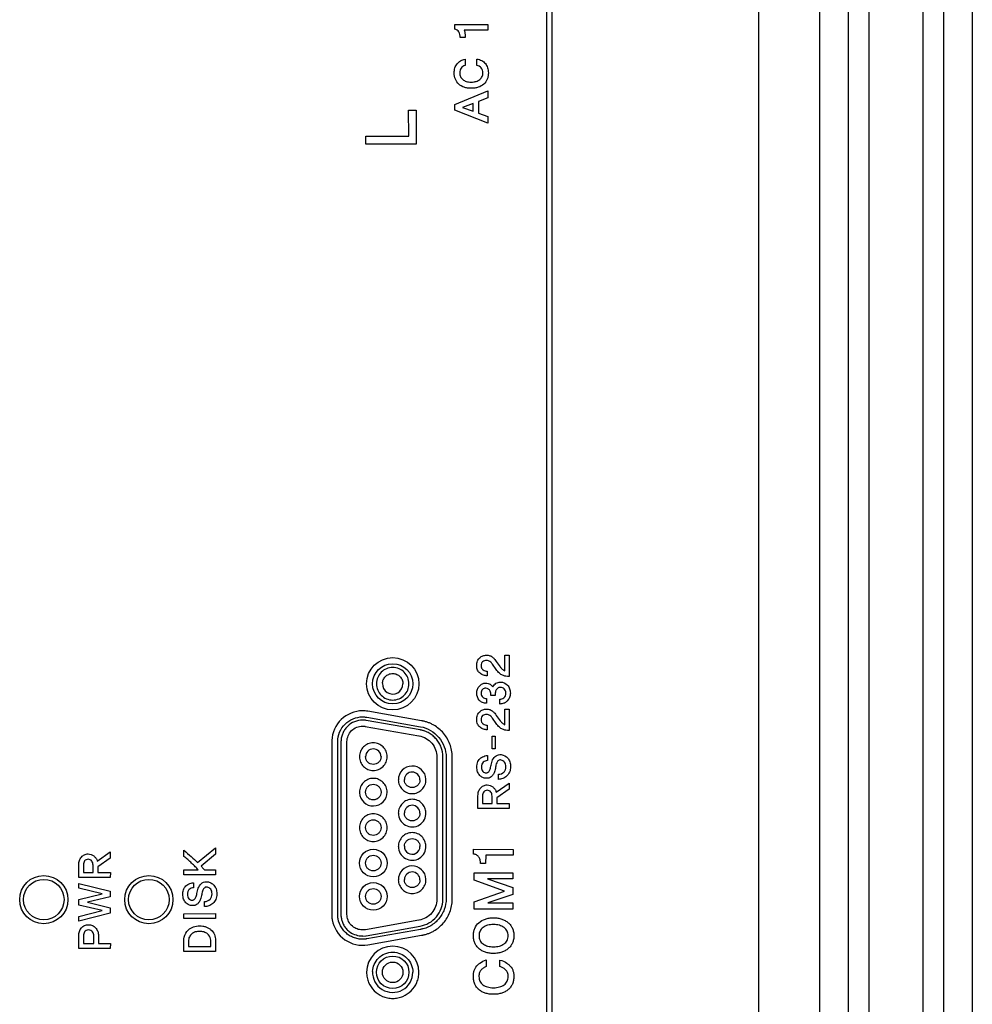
# Model space of a CAD drawing. Header units: millimetres. Extents: x 0 to 1427, y 0 to 1009.
# Tile 27 of 32: x 1315 to 1365, y 613 to 665. Entities that reach past the tile are written whole.
import ezdxf

# ---------------------------------------------------------------- set-up
doc = ezdxf.new("R2010")
doc.units = ezdxf.units.MM
doc.header["$LTSCALE"] = 65.395
for name, color, linetype in [('FRONT_COVER_PPC17_AL-SHAPE', 7, 'CONTINUOUS'), ('REAR_CASE-PCVIEW17_2BAY-V-SHAPE', 7, 'CONTINUOUS'), ('SEALNG_GASKET-PC17-SHAPE', 7, 'CONTINUOUS')]:
    doc.layers.add(name, color=color, linetype=linetype)

msp = doc.modelspace()

# ---------------------------------------------------------------- linework, layer by layer
at = {"layer": 'FRONT_COVER_PPC17_AL-SHAPE', "color": 7, "linetype": 'Continuous'}
msp.add_line((1365.064, 787.54), (1365.064, 455.54), dxfattribs=at)
at = {"layer": 'REAR_CASE-PCVIEW17_2BAY-V-SHAPE', "color": 7, "linetype": 'Continuous'}
for p, q in [((1357.064, 785.74), (1357.064, 457.34)), ((1353.864, 784.34), (1353.864, 458.74)), ((1342.779, 713.696), (1342.779, 479.383)), ((1343.064, 479.383), (1343.064, 713.696)), ((1337.972, 664.632), (1339.703, 664.632)), ((1337.972, 664.378), (1337.972, 664.632)), ((1339.703, 664.321), (1338.471, 664.321)), ((1339.703, 664.632), (1339.703, 664.321)), ((1338.521, 663.938), (1338.26, 663.938)), ((1338.516, 662.811), (1338.516, 662.482)), ((1339.13, 662.482), (1339.13, 662.815)), ((1337.97, 660.441), (1339.703, 661.148)), ((1339.703, 660.787), (1339.208, 660.598)), ((1339.703, 661.148), (1339.703, 660.787)), ((1337.97, 660.134), (1337.97, 660.441)), ((1338.934, 660.496), (1338.384, 660.287)), ((1338.384, 660.287), (1338.934, 660.088)), ((1338.934, 660.088), (1338.934, 660.496)), ((1339.208, 660.598), (1339.208, 659.992)), ((1335.558, 660.136), (1335.949, 660.136)), ((1335.562, 658.784), (1335.558, 660.136)), ((1335.949, 660.136), (1335.946, 658.364)), ((1339.703, 659.466), (1337.97, 660.134)), ((1339.208, 659.992), (1339.703, 659.81)), ((1339.703, 659.81), (1339.703, 659.466)), ((1333.315, 658.784), (1335.562, 658.784)), ((1333.315, 658.364), (1333.315, 658.784)), ((1335.946, 658.364), (1333.315, 658.364)), ((1340.595, 631.61), (1340.826, 631.61)), ((1340.596, 630.803), (1340.595, 631.61)), ((1340.826, 631.61), (1340.821, 630.498)), ((1340.145, 630.865), (1339.949, 631.139)), ((1340.149, 631.291), (1340.35, 631.012)), ((1339.676, 630.779), (1339.676, 630.537)), ((1339.632, 629.349), (1339.632, 629.104)), ((1340.087, 629.507), (1339.863, 629.507)), ((1340.33, 629.06), (1340.33, 629.306)), ((1340.595, 628.785), (1340.826, 628.785)), ((1340.596, 627.977), (1340.595, 628.785)), ((1340.826, 628.785), (1340.821, 627.674)), ((1333.369, 628.368), (1336.186, 627.869)), ((1336.237, 628.181), (1333.421, 628.68)), ((1340.145, 628.04), (1339.949, 628.315)), ((1340.149, 628.467), (1340.35, 628.186)), ((1333.285, 627.888), (1336.1, 627.393)), ((1336.159, 627.706), (1333.345, 628.199)), ((1339.676, 627.954), (1339.676, 627.712)), ((1339.935, 627.375), (1340.085, 627.375)), ((1339.935, 626.713), (1339.935, 627.375)), ((1340.085, 627.375), (1340.085, 626.713)), ((1331.532, 627.124), (1331.532, 617.955)), ((1331.849, 618.041), (1331.849, 627.093)), ((1332.019, 627.124), (1332.019, 617.955)), ((1332.333, 618.039), (1332.333, 627.093)), ((1340.085, 626.713), (1339.935, 626.713)), ((1337.039, 626.281), (1337.039, 618.91)), ((1337.355, 618.91), (1337.355, 626.273)), ((1337.523, 626.226), (1337.523, 618.856)), ((1337.84, 618.826), (1337.84, 626.226)), ((1339.686, 626.361), (1339.686, 626.1)), ((1340.264, 625.118), (1340.264, 625.382)), ((1340.145, 624.453), (1340.824, 624.926)), ((1340.824, 624.601), (1340.175, 624.144)), ((1340.824, 624.926), (1340.824, 624.601)), ((1339.186, 623.594), (1339.189, 624.263)), ((1339.428, 624.258), (1339.428, 623.854)), ((1339.927, 623.854), (1339.927, 624.244)), ((1340.175, 624.144), (1340.175, 623.854)), ((1340.821, 623.594), (1339.186, 623.594)), ((1339.428, 623.854), (1339.927, 623.854)), ((1340.175, 623.854), (1340.826, 623.854)), ((1340.826, 623.854), (1340.821, 623.594)), ((1324.515, 620.761), (1325.449, 621.53)), ((1325.449, 621.53), (1325.449, 621.209)), ((1319.261, 620.842), (1319.945, 621.317)), ((1319.945, 621.317), (1319.945, 620.991)), ((1323.794, 621.087), (1323.794, 621.406)), ((1325.449, 621.209), (1324.703, 620.568)), ((1338.962, 621.458), (1341.026, 621.454)), ((1338.962, 621.204), (1338.962, 621.458)), ((1339.596, 621.145), (1339.59, 620.72)), ((1341.029, 621.141), (1339.596, 621.145)), ((1341.026, 621.454), (1341.029, 621.141)), ((1318.294, 619.975), (1318.296, 620.65)), ((1318.537, 620.645), (1318.537, 620.238)), ((1319.041, 620.238), (1319.041, 620.63)), ((1319.945, 620.991), (1319.29, 620.53)), ((1319.29, 620.53), (1319.29, 620.238)), ((1339.59, 620.72), (1339.324, 620.72)), ((1319.943, 619.975), (1318.294, 619.975)), ((1318.537, 620.238), (1319.041, 620.238)), ((1319.29, 620.238), (1319.948, 620.238)), ((1319.948, 620.238), (1319.943, 619.975)), ((1323.797, 620.381), (1324.549, 620.381)), ((1323.797, 620.118), (1323.797, 620.381)), ((1325.446, 620.118), (1323.797, 620.118)), ((1324.875, 620.381), (1325.45, 620.381)), ((1325.45, 620.381), (1325.446, 620.118)), ((1338.985, 620.217), (1341.009, 620.217)), ((1338.989, 619.836), (1338.985, 620.217)), ((1341.009, 620.217), (1341.005, 619.904)), ((1318.289, 619.671), (1319.945, 619.259)), ((1318.291, 619.417), (1318.289, 619.671)), ((1324.3, 619.706), (1324.3, 619.444)), ((1340.586, 619.273), (1338.989, 619.836)), ((1341.005, 619.904), (1339.691, 619.902)), ((1339.691, 619.902), (1341.009, 619.452)), ((1341.009, 619.452), (1341.009, 619.095)), ((1319.524, 619.12), (1318.291, 619.417)), ((1318.291, 618.825), (1319.524, 619.12)), ((1319.945, 618.976), (1318.747, 618.681)), ((1319.945, 619.259), (1319.945, 618.976)), ((1338.989, 618.706), (1340.586, 619.273)), ((1341.009, 619.095), (1339.702, 618.648)), ((1318.291, 618.536), (1318.291, 618.825)), ((1319.522, 618.246), (1318.291, 618.536)), ((1318.747, 618.681), (1319.945, 618.385)), ((1324.883, 618.455), (1324.883, 618.72)), ((1338.985, 618.328), (1338.989, 618.706)), ((1339.702, 618.648), (1341.011, 618.648)), ((1341.011, 618.648), (1341.005, 618.328)), ((1319.945, 618.105), (1318.289, 617.695)), ((1318.289, 617.695), (1318.291, 617.947)), ((1318.291, 617.947), (1319.522, 618.246)), ((1319.945, 618.385), (1319.945, 618.105)), ((1323.797, 618.087), (1325.449, 618.09)), ((1323.797, 617.829), (1323.797, 618.087)), ((1325.449, 618.09), (1325.446, 617.829)), ((1341.005, 618.328), (1338.985, 618.328)), ((1325.446, 617.829), (1323.797, 617.829)), ((1336.1, 617.743), (1333.299, 617.247)), ((1333.34, 616.933), (1336.159, 617.432)), ((1318.291, 616.269), (1318.291, 616.946)), ((1318.537, 616.929), (1318.537, 616.531)), ((1319.081, 616.531), (1319.081, 616.929)), ((1319.324, 616.946), (1319.324, 616.531)), ((1333.159, 616.918), (1333.326, 616.933)), ((1333.299, 617.247), (1333.184, 617.237)), ((1336.184, 617.264), (1333.369, 616.767)), ((1333.421, 616.457), (1336.24, 616.956)), ((1318.537, 616.531), (1319.081, 616.531)), ((1319.324, 616.531), (1319.948, 616.531)), ((1319.948, 616.531), (1319.943, 616.269)), ((1323.797, 616.112), (1323.797, 616.687)), ((1324.04, 616.646), (1324.04, 616.374)), ((1324.04, 616.374), (1325.205, 616.374)), ((1325.205, 616.374), (1325.205, 616.646)), ((1325.45, 616.687), (1325.446, 616.112)), ((1319.943, 616.269), (1318.291, 616.269)), ((1325.446, 616.112), (1323.797, 616.112)), ((1339.622, 615.663), (1339.622, 615.314)), ((1340.339, 615.321), (1340.341, 615.659))]:
    msp.add_line(p, q, dxfattribs=at)
for centre, radius in [((1334.726, 630.119), 1.369), ((1334.726, 630.118), 1.054), ((1333.709, 620.734), 0.723), ((1316.463, 618.821), 1.262), ((1321.963, 618.822), 1.262), ((1316.463, 618.822), 1.061), ((1321.963, 618.822), 1.062), ((1333.709, 618.991), 0.723), ((1334.726, 615.017), 0.852), ((1334.726, 615.018), 0.537)]:
    msp.add_circle(centre, radius, dxfattribs=at)
for centre, radius, start, end in [((1334.726, 630.119), 0.537, 177.4789, 359.9888), ((1333.709, 626.304), 0.406, 0.0505, 179.9496), ((1335.744, 625.092), 0.723, 2.5497, 179.9966), ((1335.744, 625.092), 0.408, 359.9857, 177.4745), ((1333.709, 624.448), 0.724, 182.5284, 0.0203), ((1335.744, 623.35), 0.408, 359.9764, 177.4791), ((1335.744, 623.351), 0.723, 180.0743, 2.4737), ((1335.744, 621.605), 0.723, 179.954, 2.5993), ((1335.744, 621.606), 0.408, 177.4645, 359.9882), ((1335.744, 619.862), 0.723, 2.5018, 180.0428), ((1335.744, 619.861), 0.408, 359.9764, 177.4791), ((1334.726, 615.017), 1.369, 0.0006, 179.9994), ((1334.726, 615.018), 1.054, 177.509, 359.9517)]:
    msp.add_arc(centre, radius, start, end, dxfattribs=at)
for points, knots in [([(1338.26, 663.938), (1338.26, 664.042), (1338.238, 664.248), (1338.056, 664.361), (1337.972, 664.378)], [0, 0, 0, 0, 0.547294, 1, 1, 1, 1]), ([(1338.471, 664.321), (1338.481, 664.296), (1338.516, 664.172), (1338.521, 664.041), (1338.521, 663.938)], [0, 0, 0, 0, 0.201931, 1, 1, 1, 1]), ([(1338.641, 661.3), (1338.582, 661.309), (1338.417, 661.347), (1338.171, 661.485), (1337.978, 661.762), (1337.93, 662.069), (1337.965, 662.351), (1338.088, 662.573), (1338.275, 662.74), (1338.433, 662.796), (1338.516, 662.811)], [0, 0, 0, 0, 0.084034, 0.235387, 0.380682, 0.538856, 0.657658, 0.771558, 0.88362, 1, 1, 1, 1]), ([(1339.13, 662.815), (1339.219, 662.803), (1339.388, 662.755), (1339.589, 662.59), (1339.709, 662.36), (1339.739, 662.127), (1339.721, 661.923), (1339.664, 661.71), (1339.501, 661.484), (1339.256, 661.346), (1339.027, 661.294), (1338.836, 661.281), (1338.706, 661.29), (1338.641, 661.3)], [0, 0, 0, 0, 0.104244, 0.198609, 0.294025, 0.398085, 0.467169, 0.531206, 0.652883, 0.778378, 0.848495, 0.924509, 1, 1, 1, 1]), ([(1338.516, 662.482), (1338.474, 662.473), (1338.394, 662.441), (1338.301, 662.353), (1338.248, 662.233), (1338.225, 662.077), (1338.257, 661.896), (1338.384, 661.728), (1338.548, 661.651), (1338.703, 661.62), (1338.836, 661.611), (1338.953, 661.619), (1339.022, 661.631), (1339.046, 661.636)], [0, 0, 0, 0, 0.080205, 0.156579, 0.235406, 0.3219, 0.450822, 0.570592, 0.703104, 0.780993, 0.867126, 0.953637, 1, 1, 1, 1]), ([(1339.046, 661.636), (1339.062, 661.64), (1339.147, 661.662), (1339.29, 661.728), (1339.398, 661.865), (1339.44, 661.992), (1339.449, 662.109), (1339.433, 662.236), (1339.351, 662.402), (1339.217, 662.466), (1339.13, 662.482)], [0, 0, 0, 0, 0.04115, 0.219352, 0.37946, 0.461988, 0.549728, 0.66895, 0.777778, 1, 1, 1, 1]), ([(1339.676, 630.537), (1339.609, 630.536), (1339.472, 630.559), (1339.287, 630.658), (1339.17, 630.801), (1339.129, 630.949), (1339.119, 631.073), (1339.128, 631.198), (1339.165, 631.344), (1339.227, 631.437), (1339.279, 631.483)], [0, 0, 0, 0, 0.153168, 0.309885, 0.471828, 0.559226, 0.656771, 0.755123, 0.842812, 1, 1, 1, 1]), ([(1339.279, 631.483), (1339.327, 631.526), (1339.441, 631.596), (1339.631, 631.625), (1339.814, 631.604), (1339.959, 631.514), (1340.061, 631.402), (1340.123, 631.328), (1340.149, 631.291)], [0, 0, 0, 0, 0.189526, 0.379198, 0.556938, 0.715749, 0.866406, 1, 1, 1, 1]), ([(1339.949, 631.139), (1339.911, 631.191), (1339.849, 631.267), (1339.735, 631.333), (1339.632, 631.347), (1339.526, 631.333), (1339.429, 631.281), (1339.362, 631.188), (1339.35, 631.086), (1339.357, 631), (1339.373, 630.942), (1339.392, 630.911), (1339.4, 630.899)], [0, 0, 0, 0, 0.192101, 0.286506, 0.382926, 0.494969, 0.598539, 0.701967, 0.822036, 0.894342, 0.957819, 1, 1, 1, 1]), ([(1335.578, 630.119), (1335.578, 630.232), (1335.533, 630.455), (1335.343, 630.735), (1335.062, 630.925), (1334.726, 630.992), (1334.389, 630.924), (1334.109, 630.735), (1333.919, 630.455), (1333.874, 630.232), (1333.874, 630.119)], [0, 0, 0, 0, 0.126839, 0.249678, 0.372732, 0.50027, 0.627408, 0.750344, 0.873141, 1, 1, 1, 1]), ([(1339.4, 630.899), (1339.415, 630.879), (1339.462, 630.833), (1339.559, 630.793), (1339.637, 630.78), (1339.676, 630.779)], [0, 0, 0, 0, 0.24161, 0.623341, 1, 1, 1, 1]), ([(1340.821, 630.498), (1340.762, 630.498), (1340.646, 630.51), (1340.467, 630.558), (1340.29, 630.678), (1340.194, 630.796), (1340.145, 630.865)], [0, 0, 0, 0, 0.21819, 0.436592, 0.683226, 1, 1, 1, 1]), ([(1340.35, 631.012), (1340.381, 630.968), (1340.453, 630.886), (1340.544, 630.821), (1340.596, 630.803)], [0, 0, 0, 0, 0.494884, 1, 1, 1, 1]), ([(1334.19, 630.143), (1334.193, 630.206), (1334.222, 630.337), (1334.336, 630.507), (1334.513, 630.628), (1334.725, 630.671), (1334.938, 630.627), (1335.115, 630.507), (1335.235, 630.331), (1335.264, 630.19), (1335.264, 630.119)], [0, 0, 0, 0, 0.114315, 0.23879, 0.363381, 0.492496, 0.621522, 0.746619, 0.871481, 1, 1, 1, 1]), ([(1333.874, 630.119), (1333.874, 630.007), (1333.919, 629.783), (1334.108, 629.503), (1334.389, 629.313), (1334.726, 629.246), (1335.062, 629.313), (1335.343, 629.503), (1335.533, 629.782), (1335.578, 630.007), (1335.578, 630.119)], [0, 0, 0, 0, 0.127134, 0.249891, 0.372692, 0.49973, 0.627168, 0.750087, 0.872885, 1, 1, 1, 1]), ([(1339.632, 629.104), (1339.561, 629.102), (1339.419, 629.119), (1339.193, 629.286), (1339.099, 629.565), (1339.145, 629.835), (1339.257, 630.006), (1339.407, 630.131), (1339.533, 630.156), (1339.592, 630.158)], [0, 0, 0, 0, 0.134228, 0.259557, 0.511274, 0.640541, 0.767251, 0.888221, 1, 1, 1, 1]), ([(1339.863, 629.507), (1339.863, 629.549), (1339.86, 629.626), (1339.836, 629.728), (1339.789, 629.798), (1339.72, 629.867), (1339.585, 629.905), (1339.44, 629.85), (1339.362, 629.738), (1339.353, 629.66), (1339.353, 629.619), (1339.353, 629.615)], [0, 0, 0, 0, 0.135566, 0.24975, 0.329949, 0.405608, 0.562282, 0.755309, 0.864974, 0.98823, 1, 1, 1, 1]), ([(1339.592, 630.158), (1339.636, 630.159), (1339.721, 630.15), (1339.855, 630.086), (1339.929, 630.01), (1339.96, 629.955)], [0, 0, 0, 0, 0.304691, 0.568314, 1, 1, 1, 1]), ([(1340.349, 629.932), (1340.324, 629.932), (1340.27, 629.924), (1340.2, 629.878), (1340.143, 629.814), (1340.105, 629.726), (1340.092, 629.622), (1340.087, 629.546), (1340.087, 629.507)], [0, 0, 0, 0, 0.133939, 0.285009, 0.440658, 0.589055, 0.793382, 1, 1, 1, 1]), ([(1340.131, 630.143), (1340.2, 630.185), (1340.417, 630.254), (1340.713, 630.113), (1340.84, 629.897), (1340.877, 629.75), (1340.886, 629.632), (1340.877, 629.514), (1340.836, 629.368), (1340.744, 629.23), (1340.645, 629.153), (1340.601, 629.128)], [0, 0, 0, 0, 0.142062, 0.38006, 0.507589, 0.574364, 0.645771, 0.715672, 0.781423, 0.910823, 1, 1, 1, 1]), ([(1340.33, 629.306), (1340.368, 629.306), (1340.447, 629.322), (1340.553, 629.385), (1340.634, 629.492), (1340.651, 629.626), (1340.635, 629.754), (1340.567, 629.855), (1340.471, 629.918), (1340.393, 629.933), (1340.352, 629.933), (1340.349, 629.932)], [0, 0, 0, 0, 0.116753, 0.24223, 0.371084, 0.513722, 0.644264, 0.761946, 0.874953, 0.988935, 1, 1, 1, 1]), ([(1339.353, 629.615), (1339.354, 629.576), (1339.364, 629.499), (1339.431, 629.406), (1339.528, 629.36), (1339.597, 629.349), (1339.632, 629.349)], [0, 0, 0, 0, 0.273345, 0.520989, 0.760439, 1, 1, 1, 1]), ([(1339.279, 628.657), (1339.327, 628.7), (1339.44, 628.771), (1339.631, 628.801), (1339.814, 628.779), (1339.958, 628.689), (1340.061, 628.578), (1340.123, 628.504), (1340.149, 628.467)], [0, 0, 0, 0, 0.190068, 0.379873, 0.557758, 0.716663, 0.866888, 1, 1, 1, 1]), ([(1340.601, 629.128), (1340.582, 629.117), (1340.498, 629.076), (1340.402, 629.059), (1340.33, 629.06)], [0, 0, 0, 0, 0.231419, 1, 1, 1, 1]), ([(1333.144, 628.703), (1332.743, 628.703), (1331.912, 628.374), (1331.555, 627.556), (1331.539, 627.156)], [0, 0, 0, 0, 0.500422, 1, 1, 1, 1]), ([(1331.849, 627.093), (1331.849, 627.424), (1332.128, 628.113), (1332.817, 628.388), (1333.149, 628.388)], [0, 0, 0, 0, 0.499223, 1, 1, 1, 1]), ([(1333.144, 628.218), (1333, 628.218), (1332.715, 628.163), (1332.414, 627.966), (1332.231, 627.756), (1332.124, 627.574), (1332.063, 627.407), (1332.039, 627.284), (1332.028, 627.212), (1332.029, 627.164), (1332.019, 627.135), (1332.019, 627.124)], [0, 0, 0, 0, 0.2493, 0.489994, 0.610402, 0.731562, 0.854431, 0.916987, 0.948629, 0.980549, 1, 1, 1, 1]), ([(1333.149, 628.388), (1333.185, 628.388), (1333.241, 628.385), (1333.305, 628.378), (1333.341, 628.374), (1333.357, 628.369), (1333.365, 628.369), (1333.365, 628.369)], [0, 0, 0, 0, 0.498234, 0.771842, 0.892902, 0.995253, 1, 1, 1, 1]), ([(1339.676, 627.712), (1339.609, 627.711), (1339.472, 627.734), (1339.287, 627.833), (1339.17, 627.977), (1339.129, 628.125), (1339.119, 628.248), (1339.128, 628.372), (1339.165, 628.518), (1339.227, 628.612), (1339.279, 628.657)], [0, 0, 0, 0, 0.153396, 0.310387, 0.472296, 0.559876, 0.657567, 0.755165, 0.842642, 1, 1, 1, 1]), ([(1339.949, 628.315), (1339.911, 628.366), (1339.848, 628.441), (1339.735, 628.508), (1339.632, 628.52), (1339.527, 628.509), (1339.428, 628.458), (1339.362, 628.363), (1339.348, 628.241), (1339.36, 628.138), (1339.392, 628.087), (1339.4, 628.075)], [0, 0, 0, 0, 0.191446, 0.286101, 0.38256, 0.494534, 0.597588, 0.702596, 0.822542, 0.957818, 1, 1, 1, 1]), ([(1332.333, 627.093), (1332.333, 627.3), (1332.51, 627.733), (1332.944, 627.904), (1333.153, 627.904)], [0, 0, 0, 0, 0.497001, 1, 1, 1, 1]), ([(1333.153, 627.904), (1333.173, 627.904), (1333.205, 627.901), (1333.248, 627.897), (1333.269, 627.891), (1333.28, 627.89), (1333.28, 627.89)], [0, 0, 0, 0, 0.476138, 0.753538, 0.989263, 1, 1, 1, 1]), ([(1337.356, 626.299), (1337.356, 626.466), (1337.308, 626.719), (1337.162, 627.019), (1337.017, 627.222), (1336.841, 627.397), (1336.67, 627.517), (1336.523, 627.594), (1336.426, 627.633), (1336.347, 627.66), (1336.286, 627.677), (1336.235, 627.69), (1336.198, 627.696), (1336.178, 627.702), (1336.163, 627.699), (1336.159, 627.705), (1336.159, 627.706)], [0, 0, 0, 0, 0.250636, 0.374736, 0.498531, 0.622294, 0.746306, 0.80862, 0.871239, 0.902717, 0.93433, 0.966106, 0.982064, 0.990063, 0.998075, 1, 1, 1, 1]), ([(1336.189, 627.869), (1336.551, 627.813), (1337.239, 627.393), (1337.522, 626.648), (1337.523, 626.281)], [0, 0, 0, 0, 0.499844, 1, 1, 1, 1]), ([(1337.84, 626.308), (1337.84, 626.531), (1337.775, 626.869), (1337.58, 627.269), (1337.386, 627.54), (1337.149, 627.774), (1336.922, 627.933), (1336.724, 628.036), (1336.595, 628.089), (1336.489, 628.124), (1336.407, 628.147), (1336.339, 628.162), (1336.29, 628.172), (1336.262, 628.177), (1336.247, 628.18), (1336.24, 628.18), (1336.24, 628.18)], [0, 0, 0, 0, 0.250795, 0.3751, 0.499153, 0.623194, 0.747468, 0.809899, 0.87262, 0.904142, 0.935797, 0.96761, 0.983586, 0.991593, 0.999613, 1, 1, 1, 1]), ([(1339.4, 628.075), (1339.415, 628.055), (1339.462, 628.009), (1339.559, 627.968), (1339.637, 627.955), (1339.676, 627.954)], [0, 0, 0, 0, 0.241286, 0.623707, 1, 1, 1, 1]), ([(1340.821, 627.674), (1340.762, 627.674), (1340.646, 627.686), (1340.467, 627.733), (1340.29, 627.852), (1340.194, 627.971), (1340.145, 628.04)], [0, 0, 0, 0, 0.21835, 0.436711, 0.683303, 1, 1, 1, 1]), ([(1340.35, 628.186), (1340.382, 628.143), (1340.454, 628.062), (1340.545, 627.996), (1340.596, 627.977)], [0, 0, 0, 0, 0.491601, 1, 1, 1, 1]), ([(1336.105, 627.393), (1336.36, 627.354), (1336.846, 627.067), (1337.046, 626.538), (1337.039, 626.281)], [0, 0, 0, 0, 0.500494, 1, 1, 1, 1]), ([(1334.433, 626.305), (1334.433, 626.4), (1334.395, 626.59), (1334.233, 626.827), (1333.995, 626.988), (1333.709, 627.046), (1333.424, 626.988), (1333.185, 626.827), (1333.024, 626.59), (1332.986, 626.4), (1332.985, 626.305)], [0, 0, 0, 0, 0.126822, 0.249754, 0.372827, 0.499981, 0.627263, 0.750324, 0.87317, 1, 1, 1, 1]), ([(1332.985, 626.305), (1332.985, 626.209), (1333.024, 626.019), (1333.185, 625.781), (1333.424, 625.62), (1333.709, 625.563), (1333.995, 625.62), (1334.233, 625.781), (1334.395, 626.019), (1334.433, 626.209), (1334.433, 626.305)], [0, 0, 0, 0, 0.127259, 0.250068, 0.372922, 0.500019, 0.626989, 0.749855, 0.872749, 1, 1, 1, 1]), ([(1334.115, 626.305), (1334.115, 626.251), (1334.093, 626.144), (1334.003, 626.01), (1333.87, 625.919), (1333.709, 625.887), (1333.549, 625.919), (1333.415, 626.01), (1333.324, 626.144), (1333.303, 626.251), (1333.303, 626.305)], [0, 0, 0, 0, 0.12715, 0.250062, 0.372868, 0.499717, 0.62669, 0.749728, 0.87284, 1, 1, 1, 1]), ([(1337.523, 626.281), (1337.523, 626.271), (1337.535, 626.253), (1337.523, 626.235), (1337.523, 626.226)], [0, 0, 0, 0, 0.5, 1, 1, 1, 1]), ([(1337.833, 626.25), (1337.835, 626.258), (1337.843, 626.276), (1337.84, 626.297), (1337.84, 626.308)], [0, 0, 0, 0, 0.401445, 1, 1, 1, 1]), ([(1339.138, 625.889), (1339.139, 625.9), (1339.148, 625.955), (1339.183, 626.086), (1339.266, 626.191), (1339.333, 626.235)], [0, 0, 0, 0, 0.077775, 0.413307, 1, 1, 1, 1]), ([(1339.333, 626.235), (1339.365, 626.255), (1339.473, 626.318), (1339.598, 626.364), (1339.686, 626.361)], [0, 0, 0, 0, 0.301766, 1, 1, 1, 1]), ([(1339.63, 625.457), (1339.651, 625.458), (1339.698, 625.467), (1339.755, 625.515), (1339.794, 625.579), (1339.829, 625.655), (1339.856, 625.752), (1339.881, 625.92), (1339.937, 626.146), (1340.063, 626.301), (1340.142, 626.352)], [0, 0, 0, 0, 0.057835, 0.127817, 0.199132, 0.266955, 0.360873, 0.476435, 0.738368, 1, 1, 1, 1]), ([(1340.142, 626.352), (1340.219, 626.401), (1340.453, 626.449), (1340.732, 626.286), (1340.877, 626.028), (1340.893, 625.863), (1340.893, 625.775)], [0, 0, 0, 0, 0.240229, 0.575079, 0.769007, 1, 1, 1, 1]), ([(1340.341, 626.133), (1340.337, 626.133), (1340.31, 626.129), (1340.259, 626.108), (1340.21, 626.047), (1340.161, 625.969), (1340.125, 625.868), (1340.11, 625.749), (1340.093, 625.624), (1340.046, 625.491), (1339.981, 625.36), (1339.886, 625.243), (1339.755, 625.175), (1339.599, 625.163), (1339.43, 625.207), (1339.27, 625.321), (1339.171, 625.475), (1339.136, 625.631), (1339.127, 625.76), (1339.132, 625.848), (1339.138, 625.889)], [0, 0, 0, 0, 0.005561, 0.036019, 0.068996, 0.105711, 0.156447, 0.208003, 0.262601, 0.319815, 0.392087, 0.45377, 0.512726, 0.580381, 0.653372, 0.737205, 0.832186, 0.885387, 0.944965, 1, 1, 1, 1]), ([(1339.686, 626.1), (1339.646, 626.099), (1339.565, 626.084), (1339.458, 626.021), (1339.396, 625.931), (1339.375, 625.841), (1339.369, 625.744), (1339.378, 625.632), (1339.44, 625.53), (1339.521, 625.473), (1339.588, 625.456), (1339.623, 625.456), (1339.63, 625.457)], [0, 0, 0, 0, 0.125862, 0.248719, 0.376855, 0.450322, 0.534078, 0.678026, 0.790635, 0.890447, 0.978174, 1, 1, 1, 1]), ([(1340.264, 625.382), (1340.365, 625.385), (1340.524, 625.447), (1340.633, 625.623), (1340.653, 625.772), (1340.64, 625.911), (1340.586, 626.024), (1340.502, 626.094), (1340.418, 626.128), (1340.362, 626.135), (1340.341, 626.133)], [0, 0, 0, 0, 0.268584, 0.397732, 0.532753, 0.660813, 0.763097, 0.854463, 0.94372, 1, 1, 1, 1]), ([(1340.893, 625.775), (1340.893, 625.678), (1340.868, 625.492), (1340.729, 625.305), (1340.591, 625.212), (1340.452, 625.142), (1340.338, 625.118), (1340.264, 625.118)], [0, 0, 0, 0, 0.286612, 0.538457, 0.663346, 0.780026, 1, 1, 1, 1]), ([(1334.433, 624.449), (1334.433, 624.544), (1334.394, 624.734), (1334.233, 624.971), (1333.995, 625.132), (1333.709, 625.189), (1333.424, 625.132), (1333.185, 624.971), (1333.024, 624.734), (1332.983, 624.533), (1332.986, 624.427), (1332.986, 624.416)], [0, 0, 0, 0, 0.125051, 0.246209, 0.36755, 0.492915, 0.618404, 0.739733, 0.860894, 0.985922, 1, 1, 1, 1]), ([(1335.02, 625.092), (1335.02, 624.997), (1335.059, 624.807), (1335.22, 624.569), (1335.458, 624.408), (1335.744, 624.351), (1336.03, 624.408), (1336.268, 624.569), (1336.429, 624.807), (1336.469, 625.008), (1336.467, 625.114), (1336.466, 625.124)], [0, 0, 0, 0, 0.125168, 0.246314, 0.367616, 0.493059, 0.618457, 0.739672, 0.860805, 0.985948, 1, 1, 1, 1]), ([(1333.303, 624.449), (1333.303, 624.503), (1333.324, 624.61), (1333.415, 624.744), (1333.549, 624.835), (1333.709, 624.868), (1333.87, 624.835), (1334.003, 624.744), (1334.093, 624.61), (1334.116, 624.496), (1334.115, 624.437), (1334.114, 624.43)], [0, 0, 0, 0, 0.125568, 0.246919, 0.368141, 0.493208, 0.618153, 0.739147, 0.860387, 0.985915, 1, 1, 1, 1]), ([(1336.153, 625.092), (1336.152, 625.039), (1336.131, 624.932), (1336.04, 624.799), (1335.905, 624.708), (1335.744, 624.676), (1335.583, 624.708), (1335.448, 624.799), (1335.357, 624.932), (1335.335, 625.045), (1335.336, 625.104), (1335.336, 625.11)], [0, 0, 0, 0, 0.124638, 0.245592, 0.367061, 0.493072, 0.618932, 0.740336, 0.861319, 0.985939, 1, 1, 1, 1]), ([(1339.189, 624.263), (1339.189, 624.336), (1339.207, 624.481), (1339.311, 624.666), (1339.469, 624.799), (1339.657, 624.835), (1339.831, 624.807), (1339.972, 624.723), (1340.084, 624.604), (1340.13, 624.505), (1340.145, 624.453)], [0, 0, 0, 0, 0.150816, 0.29224, 0.425997, 0.560435, 0.669972, 0.779821, 0.890456, 1, 1, 1, 1]), ([(1334.114, 624.43), (1334.112, 624.382), (1334.09, 624.282), (1334.003, 624.153), (1333.87, 624.061), (1333.709, 624.028), (1333.549, 624.061), (1333.415, 624.153), (1333.324, 624.287), (1333.303, 624.395), (1333.303, 624.449)], [0, 0, 0, 0, 0.115098, 0.239903, 0.364301, 0.492636, 0.621098, 0.745731, 0.870648, 1, 1, 1, 1]), ([(1339.862, 624.451), (1339.841, 624.481), (1339.783, 624.532), (1339.671, 624.552), (1339.562, 624.534), (1339.482, 624.461), (1339.437, 624.365), (1339.428, 624.294), (1339.428, 624.258)], [0, 0, 0, 0, 0.168022, 0.34584, 0.513582, 0.669191, 0.831487, 1, 1, 1, 1]), ([(1336.466, 623.382), (1336.463, 623.467), (1336.423, 623.645), (1336.268, 623.874), (1336.029, 624.034), (1335.744, 624.092), (1335.458, 624.034), (1335.22, 623.874), (1335.059, 623.636), (1335.02, 623.445), (1335.02, 623.35)], [0, 0, 0, 0, 0.114974, 0.2395, 0.36397, 0.492815, 0.621708, 0.746266, 0.870807, 1, 1, 1, 1]), ([(1333.709, 623.313), (1333.614, 623.313), (1333.423, 623.274), (1333.185, 623.114), (1333.024, 622.876), (1332.966, 622.59), (1333.024, 622.305), (1333.185, 622.067), (1333.423, 621.906), (1333.614, 621.868), (1333.709, 621.868)], [0, 0, 0, 0, 0.127187, 0.250167, 0.373106, 0.50002, 0.627141, 0.749969, 0.872854, 1, 1, 1, 1]), ([(1333.709, 621.868), (1333.805, 621.868), (1333.995, 621.906), (1334.233, 622.067), (1334.395, 622.305), (1334.453, 622.59), (1334.395, 622.876), (1334.233, 623.114), (1333.995, 623.274), (1333.805, 623.313), (1333.709, 623.313)], [0, 0, 0, 0, 0.127037, 0.24995, 0.372834, 0.49998, 0.62692, 0.749915, 0.872922, 1, 1, 1, 1]), ([(1336.153, 623.35), (1336.152, 623.296), (1336.131, 623.189), (1336.04, 623.056), (1335.905, 622.965), (1335.744, 622.933), (1335.583, 622.965), (1335.448, 623.056), (1335.357, 623.189), (1335.335, 623.302), (1335.336, 623.362), (1335.336, 623.368)], [0, 0, 0, 0, 0.124821, 0.245789, 0.367175, 0.493066, 0.618806, 0.740126, 0.861124, 0.985927, 1, 1, 1, 1]), ([(1333.303, 622.609), (1333.305, 622.657), (1333.328, 622.757), (1333.415, 622.886), (1333.549, 622.977), (1333.709, 623.01), (1333.87, 622.977), (1334.003, 622.886), (1334.093, 622.752), (1334.115, 622.644), (1334.115, 622.59)], [0, 0, 0, 0, 0.11531, 0.240158, 0.364675, 0.49317, 0.621537, 0.74582, 0.870465, 1, 1, 1, 1]), ([(1334.115, 622.59), (1334.115, 622.537), (1334.093, 622.43), (1334.003, 622.296), (1333.87, 622.204), (1333.709, 622.171), (1333.549, 622.204), (1333.415, 622.296), (1333.324, 622.43), (1333.302, 622.543), (1333.303, 622.602), (1333.303, 622.609)], [0, 0, 0, 0, 0.125156, 0.246448, 0.367636, 0.492666, 0.617819, 0.739235, 0.860725, 0.985891, 1, 1, 1, 1]), ([(1336.466, 621.638), (1336.463, 621.723), (1336.423, 621.901), (1336.268, 622.131), (1336.03, 622.292), (1335.744, 622.35), (1335.458, 622.292), (1335.22, 622.131), (1335.059, 621.893), (1335.02, 621.702), (1335.02, 621.606)], [0, 0, 0, 0, 0.115058, 0.239672, 0.364114, 0.492809, 0.62155, 0.746081, 0.870709, 1, 1, 1, 1]), ([(1335.336, 621.624), (1335.338, 621.672), (1335.361, 621.772), (1335.448, 621.902), (1335.583, 621.992), (1335.744, 622.024), (1335.905, 621.992), (1336.04, 621.902), (1336.131, 621.767), (1336.153, 621.66), (1336.153, 621.606)], [0, 0, 0, 0, 0.114955, 0.239421, 0.363863, 0.4928, 0.621891, 0.746401, 0.870837, 1, 1, 1, 1]), ([(1318.296, 620.65), (1318.296, 620.724), (1318.316, 620.869), (1318.418, 621.057), (1318.579, 621.189), (1318.769, 621.224), (1318.944, 621.197), (1319.086, 621.113), (1319.198, 620.993), (1319.246, 620.893), (1319.261, 620.842)], [0, 0, 0, 0, 0.150572, 0.291948, 0.425827, 0.560819, 0.669896, 0.779966, 0.890714, 1, 1, 1, 1]), ([(1323.794, 621.406), (1323.926, 621.297), (1324.173, 621.089), (1324.408, 620.868), (1324.515, 620.761)], [0, 0, 0, 0, 0.531456, 1, 1, 1, 1]), ([(1324.549, 620.381), (1324.497, 620.437), (1324.383, 620.556), (1324.2, 620.733), (1324.002, 620.915), (1323.864, 621.031), (1323.794, 621.087)], [0, 0, 0, 0, 0.222381, 0.475276, 0.739846, 1, 1, 1, 1]), ([(1333.303, 620.735), (1333.303, 620.789), (1333.324, 620.896), (1333.415, 621.03), (1333.549, 621.121), (1333.709, 621.154), (1333.87, 621.121), (1334.003, 621.03), (1334.093, 620.896), (1334.115, 620.789), (1334.115, 620.735)], [0, 0, 0, 0, 0.127541, 0.25062, 0.373473, 0.500283, 0.626968, 0.74959, 0.872469, 1, 1, 1, 1]), ([(1339.324, 620.72), (1339.324, 620.783), (1339.312, 620.876), (1339.271, 620.991), (1339.23, 621.061), (1339.176, 621.117), (1339.095, 621.178), (1339.015, 621.201), (1338.962, 621.204)], [0, 0, 0, 0, 0.282101, 0.414543, 0.544796, 0.643389, 0.761418, 1, 1, 1, 1]), ([(1318.975, 620.84), (1318.954, 620.869), (1318.895, 620.921), (1318.783, 620.941), (1318.672, 620.923), (1318.591, 620.85), (1318.547, 620.753), (1318.537, 620.681), (1318.537, 620.645)], [0, 0, 0, 0, 0.168332, 0.344934, 0.513434, 0.670006, 0.832134, 1, 1, 1, 1]), ([(1324.703, 620.568), (1324.736, 620.531), (1324.794, 620.469), (1324.851, 620.407), (1324.875, 620.381)], [0, 0, 0, 0, 0.582469, 1, 1, 1, 1]), ([(1334.115, 620.735), (1334.115, 620.681), (1334.093, 620.573), (1334.003, 620.439), (1333.87, 620.347), (1333.709, 620.314), (1333.549, 620.347), (1333.415, 620.439), (1333.324, 620.573), (1333.303, 620.681), (1333.303, 620.735)], [0, 0, 0, 0, 0.127514, 0.250526, 0.373181, 0.499718, 0.626379, 0.749265, 0.872476, 1, 1, 1, 1]), ([(1324.973, 619.479), (1324.965, 619.479), (1324.933, 619.476), (1324.853, 619.437), (1324.791, 619.333), (1324.742, 619.21), (1324.727, 619.09), (1324.71, 618.965), (1324.664, 618.83), (1324.599, 618.698), (1324.502, 618.581), (1324.37, 618.511), (1324.213, 618.5), (1324.042, 618.544), (1323.882, 618.659), (1323.782, 618.814), (1323.747, 618.971), (1323.738, 619.101), (1323.743, 619.19), (1323.749, 619.232)], [0, 0, 0, 0, 0.010947, 0.041008, 0.109992, 0.160253, 0.211827, 0.265919, 0.32275, 0.3949, 0.456319, 0.515067, 0.582422, 0.655097, 0.738402, 0.832486, 0.885574, 0.945193, 1, 1, 1, 1]), ([(1323.749, 619.232), (1323.75, 619.243), (1323.759, 619.298), (1323.794, 619.431), (1323.878, 619.537), (1323.946, 619.58)], [0, 0, 0, 0, 0.077714, 0.413756, 1, 1, 1, 1]), ([(1323.946, 619.58), (1323.978, 619.6), (1324.086, 619.664), (1324.212, 619.71), (1324.3, 619.706)], [0, 0, 0, 0, 0.300782, 1, 1, 1, 1]), ([(1324.244, 618.796), (1324.266, 618.797), (1324.313, 618.806), (1324.37, 618.855), (1324.41, 618.919), (1324.445, 618.996), (1324.472, 619.094), (1324.492, 619.215), (1324.518, 619.35), (1324.585, 619.527), (1324.68, 619.647), (1324.76, 619.698)], [0, 0, 0, 0, 0.05838, 0.128694, 0.199412, 0.266594, 0.361082, 0.47694, 0.606038, 0.738303, 1, 1, 1, 1]), ([(1324.76, 619.698), (1324.838, 619.748), (1325.006, 619.783), (1325.22, 619.707), (1325.386, 619.579), (1325.477, 619.413), (1325.511, 619.253), (1325.519, 619.113), (1325.509, 618.968), (1325.471, 618.83), (1325.406, 618.712), (1325.315, 618.62), (1325.244, 618.571), (1325.208, 618.55)], [0, 0, 0, 0, 0.151249, 0.254637, 0.364345, 0.48561, 0.553992, 0.630163, 0.714257, 0.789912, 0.860742, 0.931157, 1, 1, 1, 1]), ([(1324.883, 618.72), (1324.985, 618.723), (1325.146, 618.784), (1325.255, 618.963), (1325.276, 619.114), (1325.263, 619.255), (1325.207, 619.368), (1325.122, 619.438), (1325.042, 619.472), (1324.99, 619.479), (1324.973, 619.479)], [0, 0, 0, 0, 0.270601, 0.402015, 0.539187, 0.667914, 0.771647, 0.864259, 0.954636, 1, 1, 1, 1]), ([(1335.02, 619.861), (1335.02, 619.766), (1335.059, 619.576), (1335.22, 619.339), (1335.458, 619.178), (1335.744, 619.12), (1336.03, 619.178), (1336.267, 619.339), (1336.429, 619.576), (1336.469, 619.777), (1336.467, 619.883), (1336.466, 619.893)], [0, 0, 0, 0, 0.125064, 0.246202, 0.36755, 0.49306, 0.618524, 0.739787, 0.86091, 0.98595, 1, 1, 1, 1]), ([(1336.153, 619.861), (1336.152, 619.808), (1336.131, 619.701), (1336.04, 619.567), (1335.905, 619.477), (1335.744, 619.444), (1335.583, 619.477), (1335.448, 619.567), (1335.357, 619.701), (1335.335, 619.814), (1335.336, 619.873), (1335.336, 619.879)], [0, 0, 0, 0, 0.124821, 0.245789, 0.367175, 0.493066, 0.618806, 0.740126, 0.861124, 0.985927, 1, 1, 1, 1]), ([(1324.3, 619.444), (1324.26, 619.443), (1324.179, 619.428), (1324.071, 619.365), (1324.009, 619.274), (1323.988, 619.183), (1323.982, 619.086), (1323.991, 618.973), (1324.053, 618.87), (1324.134, 618.812), (1324.202, 618.796), (1324.237, 618.796), (1324.244, 618.796)], [0, 0, 0, 0, 0.124613, 0.247963, 0.377189, 0.450536, 0.533564, 0.677133, 0.791417, 0.89023, 0.977921, 1, 1, 1, 1]), ([(1333.303, 618.99), (1333.303, 619.044), (1333.324, 619.151), (1333.415, 619.284), (1333.549, 619.375), (1333.709, 619.408), (1333.87, 619.375), (1334.003, 619.284), (1334.093, 619.151), (1334.115, 619.044), (1334.115, 618.99)], [0, 0, 0, 0, 0.126973, 0.250069, 0.373191, 0.500284, 0.627252, 0.750141, 0.873037, 1, 1, 1, 1]), ([(1334.115, 618.99), (1334.115, 618.936), (1334.093, 618.829), (1334.003, 618.695), (1333.87, 618.603), (1333.709, 618.571), (1333.549, 618.603), (1333.415, 618.695), (1333.324, 618.829), (1333.303, 618.936), (1333.303, 618.99)], [0, 0, 0, 0, 0.127328, 0.250323, 0.373062, 0.499717, 0.626498, 0.749467, 0.872662, 1, 1, 1, 1]), ([(1325.208, 618.55), (1325.174, 618.53), (1325.072, 618.478), (1324.957, 618.456), (1324.883, 618.455)], [0, 0, 0, 0, 0.346144, 1, 1, 1, 1]), ([(1337.039, 618.837), (1337.039, 618.582), (1336.836, 618.065), (1336.356, 617.783), (1336.105, 617.744)], [0, 0, 0, 0, 0.499696, 1, 1, 1, 1]), ([(1336.159, 617.434), (1336.482, 617.486), (1337.103, 617.84), (1337.356, 618.509), (1337.356, 618.835)], [0, 0, 0, 0, 0.500524, 1, 1, 1, 1]), ([(1337.523, 618.856), (1337.523, 618.669), (1337.468, 618.386), (1337.306, 618.048), (1337.144, 617.816), (1336.947, 617.615), (1336.757, 617.477), (1336.592, 617.389), (1336.463, 617.334), (1336.351, 617.299), (1336.27, 617.281), (1336.224, 617.271), (1336.199, 617.268), (1336.185, 617.265), (1336.184, 617.264)], [0, 0, 0, 0, 0.248719, 0.373599, 0.498543, 0.623278, 0.747666, 0.809867, 0.87216, 0.934711, 0.966161, 0.981945, 0.997772, 1, 1, 1, 1]), ([(1336.24, 616.956), (1336.241, 616.956), (1336.249, 616.956), (1336.264, 616.96), (1336.292, 616.964), (1336.34, 616.974), (1336.409, 616.99), (1336.49, 617.013), (1336.597, 617.049), (1336.726, 617.102), (1336.923, 617.204), (1337.15, 617.363), (1337.386, 617.597), (1337.58, 617.867), (1337.775, 618.267), (1337.84, 618.603), (1337.84, 618.826)], [0, 0, 0, 0, 0.001034, 0.009059, 0.017072, 0.03306, 0.064895, 0.096572, 0.128114, 0.190871, 0.253328, 0.377627, 0.501644, 0.625613, 0.749764, 1, 1, 1, 1]), ([(1337.039, 618.91), (1337.039, 618.901), (1337.048, 618.884), (1337.037, 618.86), (1337.039, 618.844), (1337.039, 618.837)], [0, 0, 0, 0, 0.350959, 0.711079, 1, 1, 1, 1]), ([(1337.356, 618.835), (1337.356, 618.844), (1337.357, 618.861), (1337.346, 618.886), (1337.355, 618.901), (1337.355, 618.91)], [0, 0, 0, 0, 0.356639, 0.673842, 1, 1, 1, 1]), ([(1331.532, 617.955), (1331.532, 617.949), (1331.539, 617.937), (1331.538, 617.915), (1331.541, 617.883), (1331.546, 617.833), (1331.552, 617.791), (1331.558, 617.766)], [0, 0, 0, 0, 0.085867, 0.211903, 0.33866, 0.586128, 1, 1, 1, 1]), ([(1332.019, 617.955), (1332.019, 617.941), (1332.029, 617.916), (1332.029, 617.88), (1332.04, 617.841), (1332.047, 617.795), (1332.065, 617.722), (1332.105, 617.6), (1332.187, 617.435), (1332.323, 617.26), (1332.522, 617.089), (1332.799, 616.955), (1333.028, 616.921), (1333.142, 616.92)], [0, 0, 0, 0, 0.025113, 0.045569, 0.063499, 0.097114, 0.130511, 0.196753, 0.327771, 0.458542, 0.590895, 0.796288, 1, 1, 1, 1]), ([(1333.184, 617.237), (1333.096, 617.233), (1332.916, 617.251), (1332.655, 617.374), (1332.441, 617.599), (1332.364, 617.804), (1332.345, 617.91)], [0, 0, 0, 0, 0.226098, 0.453923, 0.725532, 1, 1, 1, 1]), ([(1318.436, 617.345), (1318.482, 617.396), (1318.596, 617.483), (1318.804, 617.52), (1319.013, 617.482), (1319.184, 617.351), (1319.301, 617.167), (1319.324, 617.019), (1319.324, 616.946)], [0, 0, 0, 0, 0.163162, 0.328408, 0.490471, 0.655145, 0.824416, 1, 1, 1, 1]), ([(1324.035, 617.243), (1324.112, 617.31), (1324.25, 617.391), (1324.455, 617.441), (1324.621, 617.453), (1324.787, 617.441), (1324.945, 617.403), (1325.089, 617.337), (1325.257, 617.22), (1325.419, 617.006), (1325.451, 616.794), (1325.45, 616.687)], [0, 0, 0, 0, 0.161768, 0.245214, 0.333751, 0.423712, 0.508377, 0.590352, 0.672494, 0.831394, 1, 1, 1, 1]), ([(1331.558, 617.766), (1331.629, 617.361), (1332.115, 616.578), (1333.017, 616.385), (1333.421, 616.457)], [0, 0, 0, 0, 0.500725, 1, 1, 1, 1]), ([(1333.369, 616.767), (1333.368, 616.767), (1333.362, 616.767), (1333.351, 616.764), (1333.329, 616.761), (1333.291, 616.756), (1333.236, 616.751), (1333.171, 616.748), (1333.085, 616.748), (1332.979, 616.757), (1332.813, 616.787), (1332.614, 616.854), (1332.396, 616.978), (1332.205, 617.141), (1331.993, 617.407), (1331.896, 617.653), (1331.866, 617.822)], [0, 0, 0, 0, 0.000678, 0.008883, 0.017065, 0.033364, 0.065717, 0.09778, 0.129587, 0.192546, 0.254847, 0.378044, 0.500463, 0.622952, 0.746371, 1, 1, 1, 1]), ([(1340.772, 616.261), (1340.723, 616.219), (1340.614, 616.144), (1340.428, 616.063), (1340.221, 616.016), (1340.001, 616.002), (1339.781, 616.016), (1339.576, 616.063), (1339.393, 616.144), (1339.236, 616.255), (1339.106, 616.391), (1339.013, 616.552), (1338.958, 616.736), (1338.942, 616.933), (1338.958, 617.131), (1339.03, 617.376), (1339.146, 617.533), (1339.238, 617.615)], [0, 0, 0, 0, 0.061558, 0.124326, 0.1905, 0.261979, 0.332811, 0.398146, 0.46007, 0.520946, 0.579454, 0.636772, 0.695862, 0.759464, 0.823422, 0.883029, 1, 1, 1, 1]), ([(1339.238, 617.615), (1339.335, 617.7), (1339.514, 617.8), (1339.781, 617.86), (1340.001, 617.874), (1340.221, 617.86), (1340.428, 617.813), (1340.614, 617.733), (1340.776, 617.621), (1340.906, 617.481), (1341.001, 617.317), (1341.057, 617.131), (1341.074, 616.933), (1341.057, 616.736), (1341.001, 616.552), (1340.907, 616.39), (1340.82, 616.301), (1340.772, 616.261)], [0, 0, 0, 0, 0.122095, 0.187268, 0.257957, 0.329291, 0.395301, 0.457936, 0.519531, 0.579496, 0.63772, 0.697282, 0.761122, 0.824607, 0.883654, 0.941096, 1, 1, 1, 1]), ([(1340.554, 617.363), (1340.48, 617.416), (1340.349, 617.477), (1340.158, 617.514), (1340, 617.523), (1339.844, 617.514), (1339.655, 617.477), (1339.451, 617.383), (1339.305, 617.219), (1339.252, 617.061), (1339.24, 616.933), (1339.252, 616.805), (1339.304, 616.647), (1339.395, 616.545), (1339.468, 616.493), (1339.476, 616.488)], [0, 0, 0, 0, 0.125515, 0.193992, 0.268259, 0.341894, 0.409518, 0.533251, 0.644791, 0.70064, 0.76052, 0.820705, 0.876564, 0.987622, 1, 1, 1, 1]), ([(1319.015, 617.138), (1318.994, 617.168), (1318.929, 617.222), (1318.806, 617.239), (1318.682, 617.223), (1318.593, 617.142), (1318.548, 617.039), (1318.537, 616.966), (1318.537, 616.929)], [0, 0, 0, 0, 0.160581, 0.343398, 0.524749, 0.681922, 0.840968, 1, 1, 1, 1]), ([(1323.797, 616.687), (1323.797, 616.743), (1323.811, 616.948), (1323.922, 617.145), (1324.035, 617.243)], [0, 0, 0, 0, 0.270318, 1, 1, 1, 1]), ([(1325.035, 617.033), (1324.979, 617.075), (1324.844, 617.142), (1324.657, 617.164), (1324.504, 617.155), (1324.361, 617.124), (1324.199, 617.047), (1324.059, 616.872), (1324.04, 616.723), (1324.04, 616.646)], [0, 0, 0, 0, 0.160574, 0.335264, 0.425305, 0.509685, 0.669058, 0.824184, 1, 1, 1, 1]), ([(1325.205, 616.646), (1325.205, 616.687), (1325.196, 616.83), (1325.118, 616.971), (1325.035, 617.033)], [0, 0, 0, 0, 0.283389, 1, 1, 1, 1]), ([(1333.326, 616.933), (1333.327, 616.933), (1333.332, 616.935), (1333.336, 616.933), (1333.34, 616.933)], [0, 0, 0, 0, 0.22923, 1, 1, 1, 1]), ([(1339.476, 616.488), (1339.542, 616.443), (1339.664, 616.392), (1339.844, 616.358), (1340, 616.35), (1340.157, 616.358), (1340.305, 616.386), (1340.438, 616.433), (1340.589, 616.517), (1340.709, 616.645), (1340.763, 616.805), (1340.774, 616.933), (1340.762, 617.061), (1340.708, 617.22), (1340.621, 617.315), (1340.554, 617.363)], [0, 0, 0, 0, 0.113178, 0.182238, 0.257543, 0.333495, 0.403429, 0.468794, 0.531358, 0.646769, 0.704031, 0.765597, 0.826851, 0.884104, 1, 1, 1, 1]), ([(1333.673, 615.064), (1333.679, 615.188), (1333.737, 615.446), (1333.963, 615.779), (1334.31, 616.014), (1334.726, 616.098), (1335.142, 616.014), (1335.489, 615.78), (1335.724, 615.433), (1335.78, 615.157), (1335.78, 615.017)], [0, 0, 0, 0, 0.114689, 0.239329, 0.363958, 0.492657, 0.621832, 0.746576, 0.871146, 1, 1, 1, 1]), ([(1339.21, 614.137), (1339.173, 614.171), (1339.099, 614.253), (1339.012, 614.405), (1338.958, 614.591), (1338.942, 614.787), (1338.955, 614.977), (1339.009, 615.196), (1339.101, 615.338), (1339.177, 615.407)], [0, 0, 0, 0, 0.105977, 0.236274, 0.371393, 0.517559, 0.655094, 0.778092, 1, 1, 1, 1]), ([(1339.177, 615.407), (1339.214, 615.44), (1339.346, 615.55), (1339.502, 615.636), (1339.622, 615.663)], [0, 0, 0, 0, 0.286301, 1, 1, 1, 1]), ([(1340.827, 615.398), (1340.905, 615.33), (1341.001, 615.19), (1341.057, 614.973), (1341.07, 614.785), (1341.054, 614.591), (1340.999, 614.405), (1340.904, 614.242), (1340.773, 614.106), (1340.613, 613.998), (1340.427, 613.921), (1340.221, 613.876), (1340, 613.862), (1339.78, 613.875), (1339.575, 613.921), (1339.392, 613.998), (1339.275, 614.078), (1339.219, 614.129), (1339.21, 614.137)], [0, 0, 0, 0, 0.100178, 0.154746, 0.21522, 0.280926, 0.34175, 0.400558, 0.460481, 0.522317, 0.585649, 0.652715, 0.725377, 0.7978, 0.864358, 0.927001, 0.988073, 1, 1, 1, 1]), ([(1340.341, 615.659), (1340.472, 615.632), (1340.645, 615.547), (1340.789, 615.431), (1340.827, 615.398)], [0, 0, 0, 0, 0.725018, 1, 1, 1, 1]), ([(1333.358, 615.017), (1333.358, 614.925), (1333.376, 614.742), (1333.482, 614.4), (1333.734, 614.026), (1334.108, 613.775), (1334.451, 613.669), (1334.725, 613.641), (1335, 613.669), (1335.344, 613.775), (1335.718, 614.026), (1335.971, 614.4), (1336.077, 614.742), (1336.096, 614.925), (1336.096, 615.017)], [0, 0, 0, 0, 0.064727, 0.127508, 0.249946, 0.37236, 0.435105, 0.499746, 0.564528, 0.627395, 0.749977, 0.872478, 0.935272, 1, 1, 1, 1]), ([(1339.622, 615.314), (1339.575, 615.3), (1339.482, 615.255), (1339.351, 615.159), (1339.253, 614.996), (1339.24, 614.863), (1339.24, 614.791)], [0, 0, 0, 0, 0.209951, 0.43935, 0.690789, 1, 1, 1, 1]), ([(1340.77, 614.791), (1340.77, 614.862), (1340.756, 614.998), (1340.642, 615.16), (1340.497, 615.262), (1340.392, 615.307), (1340.339, 615.321)], [0, 0, 0, 0, 0.288811, 0.53881, 0.776588, 1, 1, 1, 1]), ([(1339.24, 614.791), (1339.24, 614.708), (1339.271, 614.541), (1339.445, 614.345), (1339.649, 614.253), (1339.84, 614.217), (1340, 614.208), (1340.16, 614.217), (1340.309, 614.245), (1340.442, 614.293), (1340.591, 614.381), (1340.739, 614.539), (1340.77, 614.708), (1340.77, 614.791)], [0, 0, 0, 0, 0.114927, 0.226757, 0.351827, 0.421469, 0.497961, 0.574438, 0.64445, 0.709487, 0.771463, 0.885021, 1, 1, 1, 1])]:
    msp.add_open_spline(points, degree=3, knots=knots, dxfattribs=at)
for points in [[(1339.96, 629.955), (1340, 630.029), (1340.061, 630.094), (1340.131, 630.143)], [(1333.42, 628.68), (1333.329, 628.697), (1333.236, 628.706), (1333.144, 628.703)], [(1333.344, 628.199), (1333.279, 628.214), (1333.211, 628.223), (1333.144, 628.218)], [(1331.539, 627.156), (1331.537, 627.146), (1331.532, 627.135), (1331.532, 627.124)], [(1337.355, 626.273), (1337.355, 626.282), (1337.356, 626.291), (1337.356, 626.299)], [(1337.84, 626.226), (1337.84, 626.234), (1337.835, 626.242), (1337.833, 626.25)], [(1339.927, 624.244), (1339.927, 624.316), (1339.904, 624.392), (1339.862, 624.451)], [(1319.041, 620.63), (1319.041, 620.703), (1319.017, 620.779), (1318.975, 620.84)], [(1331.866, 617.822), (1331.854, 617.894), (1331.851, 617.968), (1331.849, 618.041)], [(1332.345, 617.91), (1332.334, 617.952), (1332.333, 617.996), (1332.333, 618.039)], [(1318.291, 616.946), (1318.291, 617.087), (1318.342, 617.239), (1318.436, 617.345)], [(1319.081, 616.929), (1319.081, 617.002), (1319.056, 617.078), (1319.015, 617.138)], [(1333.142, 616.92), (1333.148, 616.92), (1333.153, 616.918), (1333.159, 616.918)]]:
    msp.add_open_spline(points, degree=3, dxfattribs=at)
at = {"layer": 'SEALNG_GASKET-PC17-SHAPE', "color": 7, "linetype": 'Continuous'}
for p, q in [((1359.65, 787.54), (1359.65, 455.539)), ((1362.478, 787.54), (1362.478, 455.539)), ((1363.564, 787.54), (1363.564, 455.54)), ((1358.564, 784.54), (1358.564, 458.54))]:
    msp.add_line(p, q, dxfattribs=at)

doc.saveas('drawing.dxf')
